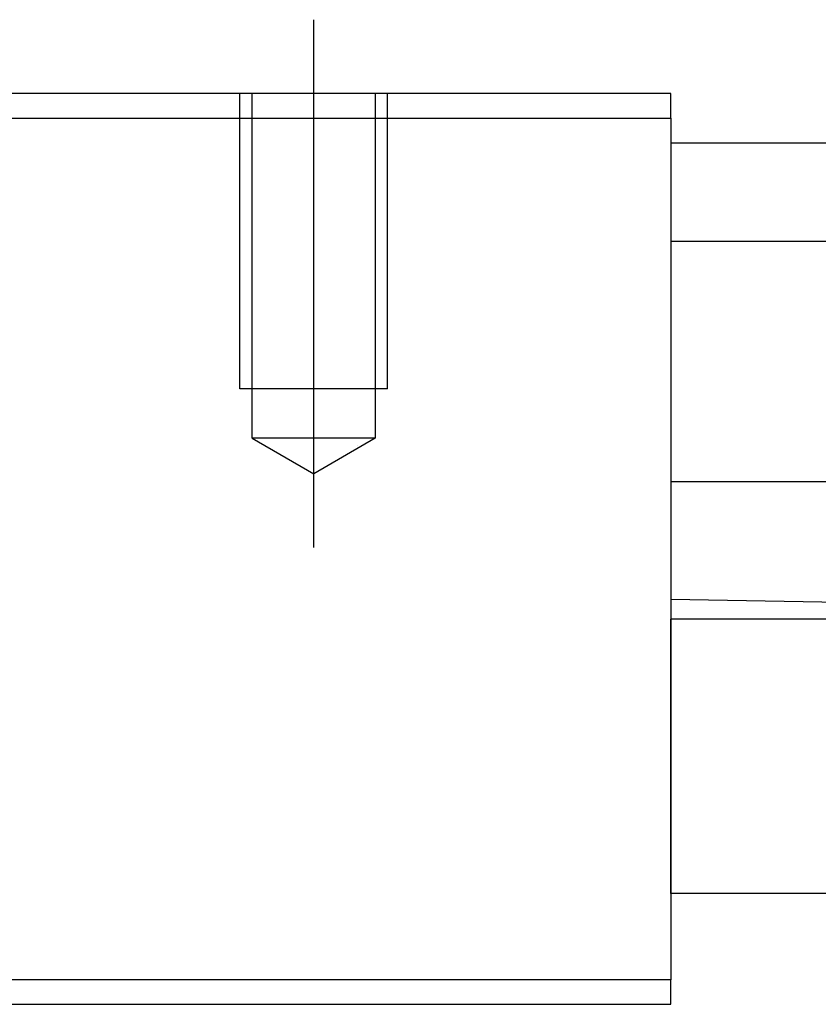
# Model space of a CAD drawing. Header units: millimetres. Extents: x -2774 to 3135, y -1571 to 860.
# Tile 208 of 256: x -2303 to -2271, y -524 to -484. Entities that reach past the tile are written whole.
import ezdxf
from ezdxf.lldxf.tags import DXFTag

# ---------------------------------------------------------------- set-up
doc = ezdxf.new("R2010")
doc.units = ezdxf.units.MM
doc.layers.get('0').update_dxf_attribs({"linetype": 'CONTINUOUS'})
tags = doc.linetypes.add('DASHED', pattern=[25.72, 12.86, -12.86]).pattern_tags.tags
tags[6:7] = [DXFTag(74, 4), DXFTag(75, 0), DXFTag(340, '0'), DXFTag(46, 0.0), DXFTag(50, 0.0), DXFTag(44, 0.0), DXFTag(45, 0.0)]
tags[4:5] = [DXFTag(74, 4), DXFTag(75, 0), DXFTag(340, '0'), DXFTag(46, 0.0), DXFTag(50, 0.0), DXFTag(44, 0.0), DXFTag(45, 0.0)]

msp = doc.modelspace()

# ---------------------------------------------------------------- linework, layer by layer
at = {"color": 0, "ltscale": 0.2}
msp.add_line((-2291.381, -505.885), (-2291.381, -484.442), dxfattribs=at)
at = {"color": 0, "linetype": 'Continuous'}
for p, q in [((-2276.881, -487.442), (-2351.881, -487.442)), ((-2276.881, -488.442), (-2276.881, -487.442)), ((-2351.881, -488.442), (-2276.881, -488.442)), ((-2276.881, -488.442), (-2276.881, -523.442)), ((-2276.881, -489.442), (-1904.881, -489.442)), ((-2276.881, -493.442), (-1904.881, -493.442)), ((-1904.881, -503.212), (-2276.881, -503.212)), ((-2263.631, -508.223), (-2276.881, -507.992)), ((-2263.631, -508.792), (-2276.881, -508.792)), ((-2276.881, -519.942), (-2276.881, -508.792)), ((-1917.881, -519.942), (-2276.881, -519.942)), ((-2276.881, -523.442), (-2351.881, -523.442)), ((-2276.881, -524.442), (-2276.881, -523.442)), ((-2351.881, -524.442), (-2276.881, -524.442))]:
    msp.add_line(p, q, dxfattribs=at)
at = {"color": 0, "linetype": 'DASHED', "ltscale": 0.3}
for p, q in [((-2294.381, -499.442), (-2294.381, -487.442)), ((-2293.881, -501.442), (-2293.881, -487.442)), ((-2288.881, -487.442), (-2288.881, -501.442)), ((-2288.381, -499.442), (-2288.381, -487.442)), ((-2288.381, -499.442), (-2294.381, -499.442)), ((-2288.881, -501.442), (-2293.881, -501.442)), ((-2293.881, -501.442), (-2291.381, -502.885)), ((-2288.881, -501.442), (-2291.381, -502.885))]:
    msp.add_line(p, q, dxfattribs=at)
at = {"color": 0}
msp.add_line((-2289.608, -501.751), (-2289.608, -501.751), dxfattribs=at)

doc.saveas('drawing.dxf')
